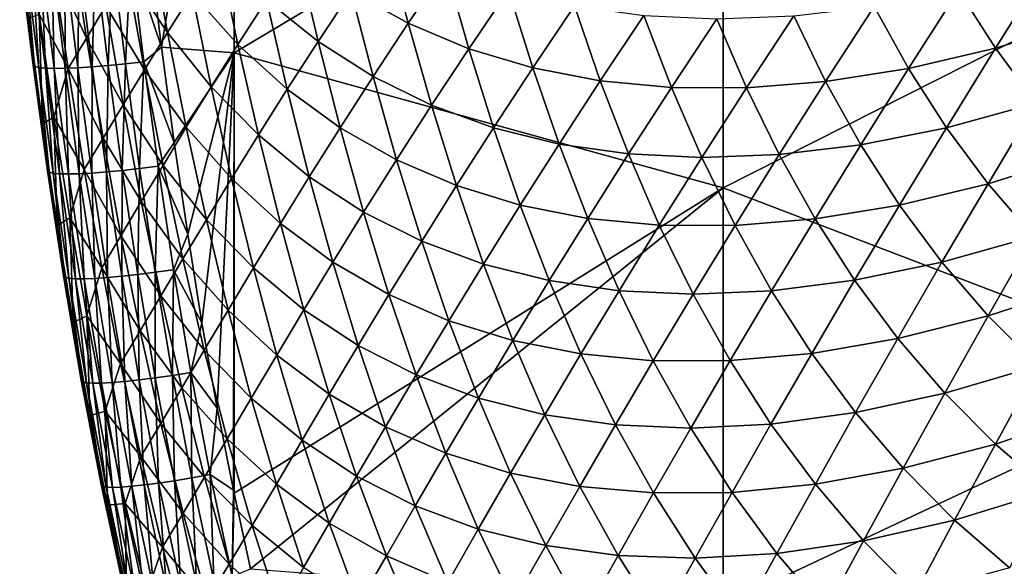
# Model space of a CAD drawing. Header units: metres. Extents: x -105 to 105, y -68 to 103.
# Tile 91 of 256: x -20.06 to -12.63, y -58.4 to -54.28. Entities that reach past the tile are written whole.
import ezdxf

# ---------------------------------------------------------------- set-up
doc = ezdxf.new("R2010")
doc.units = ezdxf.units.M
doc.layers.add('solid_FIT-BATH-150_SW0001', color=7, linetype='CONTINUOUS')

msp = doc.modelspace()

# ---------------------------------------------------------------- linework, layer by layer
at = {"layer": 'solid_FIT-BATH-150_SW0001'}
for points in [[(-18.440989, -51.134689, 13.567294), (-19.080891, -53.741112, 13.344365), (-18.989344, -54.485683, 13.281023)], [(-18.440989, -51.134689, 13.567294), (-18.989344, -54.485683, 13.281023), (-18.440989, -54.530128, 13.283541)], [(-18.440989, -51.134689, 13.567294), (-18.440989, -54.530128, 13.283541), (-14.752053, -52.331753, 13.506108)], [(-18.440989, -54.530128, 13.283541), (-14.752053, -55.545864, 13.235017), (-14.752053, -52.331753, 13.506108)], [(-14.752053, -52.331753, 13.506108), (-14.752053, -55.545864, 13.235017), (-11.063119, -53.679371, 13.427698)], [(-19.807304, -53.869766, 10.669555), (-19.672846, -53.647285, 9.735582), (-19.554708, -54.419125, 9.640284)], [(-19.554708, -54.419125, 9.640284), (-19.672846, -53.647285, 9.735582), (-19.407013, -54.175663, 8.723503)], [(-19.248505, -53.917988, 7.818531), (-19.07794, -53.645889, 6.924305), (-18.943636, -54.376244, 6.843413)], [(-18.943636, -54.376244, 6.843413), (-19.07794, -53.645889, 6.924305), (-18.757767, -54.080643, 5.966456)], [(-17.558477, -54.068192, 2.500096), (-17.292072, -53.677025, 1.720589), (-17.127827, -54.30711, 1.669689)], [(-17.127827, -54.30711, 1.669689), (-17.292072, -53.677025, 1.720589), (-16.844797, -53.890453, 0.921862)], [(-14.752053, -55.545864, 13.235017), (-11.063119, -56.958893, 13.145955), (-11.063119, -53.679371, 13.427698)], [(-18.989344, -54.485683, 13.281023), (-19.080891, -53.741112, 13.344365), (-19.220276, -53.800491, 13.327148)], [(-20.057545, -53.81815, 12.35217), (-19.957024, -54.622223, 12.278307), (-20.045048, -53.828667, 12.494443)], [(-19.991983, -54.26725, 12.163449), (-19.957024, -54.622223, 12.278307), (-20.057545, -53.81815, 12.35217)], [(-20.045048, -53.828667, 12.494443), (-19.94521, -54.632946, 12.421091), (-20.013077, -53.83638, 12.631018)], [(-19.957024, -54.622223, 12.278307), (-19.94521, -54.632946, 12.421091), (-20.045048, -53.828667, 12.494443)], [(-19.717901, -53.839748, 13.088329), (-19.619694, -54.641674, 13.018186), (-19.609045, -53.833858, 13.172534)], [(-19.619694, -54.641674, 13.018186), (-19.510851, -54.634731, 13.103022), (-19.609045, -53.833858, 13.172534)], [(-19.609045, -53.833858, 13.172534), (-19.510851, -54.634731, 13.103022), (-19.488911, -53.825333, 13.241469)], [(-19.510851, -54.634731, 13.103022), (-19.390638, -54.624981, 13.172535), (-19.488911, -53.825333, 13.241469)], [(-19.488911, -53.825333, 13.241469), (-19.390638, -54.624981, 13.172535), (-19.358864, -53.814201, 13.293539)], [(-19.390638, -54.624981, 13.172535), (-19.260435, -54.612473, 13.225109), (-19.358864, -53.814201, 13.293539)], [(-19.358864, -53.814201, 13.293539), (-19.260435, -54.612473, 13.225109), (-19.220276, -53.800491, 13.327148)], [(-19.260435, -54.612473, 13.225109), (-19.121611, -54.59724, 13.259128), (-19.220276, -53.800491, 13.327148)], [(-18.989344, -54.485683, 13.281023), (-19.220276, -53.800491, 13.327148), (-19.121611, -54.59724, 13.259128)], [(-18.757767, -54.080643, 5.966456), (-18.55777, -53.770077, 5.10285), (-18.411833, -54.466694, 5.032469)], [(-18.411833, -54.466694, 5.032469), (-18.55777, -53.770077, 5.10285), (-18.195616, -54.131535, 4.189315)], [(-18.195616, -54.131535, 4.189315), (-17.963364, -53.78096, 3.362427), (-17.807404, -54.444107, 3.302238)], [(-17.807404, -54.444107, 3.302238), (-17.963364, -53.78096, 3.362427), (-17.558477, -54.068192, 2.500096)], [(-20.013077, -53.83638, 12.631018), (-19.913792, -54.640621, 12.558249), (-19.962996, -53.841316, 12.760299)], [(-19.94521, -54.632946, 12.421091), (-19.913792, -54.640621, 12.558249), (-20.013077, -53.83638, 12.631018)], [(-19.962996, -53.841316, 12.760299), (-19.864145, -54.64529, 12.688164), (-19.896303, -53.843502, 12.880491)], [(-19.913792, -54.640621, 12.558249), (-19.864145, -54.64529, 12.688164), (-19.962996, -53.841316, 12.760299)], [(-19.911518, -54.237637, 11.599021), (-19.807304, -53.869766, 10.669555), (-19.69281, -54.648674, 10.570691)], [(-19.896303, -53.843502, 12.880491), (-19.797777, -54.646992, 12.809009), (-19.814112, -53.842972, 12.99045)], [(-19.864145, -54.64529, 12.688164), (-19.797777, -54.646992, 12.809009), (-19.896303, -53.843502, 12.880491)], [(-19.814112, -53.842972, 12.99045), (-19.715796, -54.645779, 12.919642), (-19.717901, -53.839748, 13.088329)], [(-19.797777, -54.646992, 12.809009), (-19.715796, -54.645779, 12.919642), (-19.814112, -53.842972, 12.99045)], [(-19.69281, -54.648674, 10.570691), (-19.807304, -53.869766, 10.669555), (-19.554708, -54.419125, 9.640284)], [(-19.715796, -54.645779, 12.919642), (-19.619694, -54.641674, 13.018186), (-19.717901, -53.839748, 13.088329)], [(-17.127827, -54.30711, 1.669689), (-16.844797, -53.890453, 0.921862), (-16.671146, -54.498306, 0.87368)], [(-16.671146, -54.498306, 0.87368), (-16.844797, -53.890453, 0.921862), (-16.372009, -54.056259, 0.160893)], [(-12.699377, -54.495125, -3.578545), (-12.97788, -54.057598, -3.511525), (-12.314916, -53.882084, -3.973459)], [(-12.699377, -54.495125, -3.578545), (-12.314916, -53.882084, -3.973459), (-12.015162, -54.286758, -4.048023)], [(-19.407013, -54.175663, 8.723503), (-19.248505, -53.917988, 7.818531), (-19.116619, -54.656769, 7.732375)], [(-19.116619, -54.656769, 7.732375), (-19.248505, -53.917988, 7.818531), (-18.943636, -54.376244, 6.843413)], [(-16.671146, -54.498306, 0.87368), (-16.372009, -54.056259, 0.160893), (-16.188198, -54.642418, 0.114392)], [(-16.188198, -54.642418, 0.114392), (-16.372009, -54.056259, 0.160893), (-15.873658, -54.175163, -0.56008)], [(-18.943636, -54.376244, 6.843413), (-18.757767, -54.080643, 5.966456), (-18.613199, -54.786312, 5.890453)], [(-18.613199, -54.786312, 5.890453), (-18.757767, -54.080643, 5.966456), (-18.411833, -54.466694, 5.032469)], [(-17.807404, -54.444107, 3.302238), (-17.558477, -54.068192, 2.500096), (-17.393053, -54.70837, 2.443712)], [(-17.393053, -54.70837, 2.443712), (-17.558477, -54.068192, 2.500096), (-17.127827, -54.30711, 1.669689)], [(-13.354705, -54.647102, -3.069863), (-13.613256, -54.179752, -3.00973), (-12.97788, -54.057598, -3.511525)], [(-13.354705, -54.647102, -3.069863), (-12.97788, -54.057598, -3.511525), (-12.699377, -54.495125, -3.578545)], [(-19.554708, -54.419125, 9.640284), (-19.407013, -54.175663, 8.723503), (-19.27795, -54.922173, 8.63249)], [(-19.27795, -54.922173, 8.63249), (-19.407013, -54.175663, 8.723503), (-19.116619, -54.656769, 7.732375)], [(-18.411833, -54.466694, 5.032469), (-18.195616, -54.131535, 4.189315), (-18.039816, -54.804298, 4.1235)], [(-18.039816, -54.804298, 4.1235), (-18.195616, -54.131535, 4.189315), (-17.807404, -54.444107, 3.302238)], [(-16.188198, -54.642418, 0.114392), (-15.873658, -54.175163, -0.56008), (-15.678672, -54.739861, -0.606104)], [(-15.678672, -54.739861, -0.606104), (-15.873658, -54.175163, -0.56008), (-15.349585, -54.247643, -1.239051)], [(-13.980303, -54.745358, -2.518944), (-14.220338, -54.250961, -2.464597), (-13.613256, -54.179752, -3.00973)], [(-13.980303, -54.745358, -2.518944), (-13.613256, -54.179752, -3.00973), (-13.354705, -54.647102, -3.069863)], [(-19.911518, -54.237637, 11.599021), (-19.885923, -55.065632, 12.089061), (-19.991983, -54.26725, 12.163449)], [(-19.991983, -54.26725, 12.163449), (-19.885923, -55.065632, 12.089061), (-19.957024, -54.622223, 12.278307)], [(-19.800081, -55.015018, 11.498269), (-19.885923, -55.065632, 12.089061), (-19.911518, -54.237637, 11.599021)], [(-19.800081, -55.015018, 11.498269), (-19.911518, -54.237637, 11.599021), (-19.69281, -54.648674, 10.570691)], [(-15.678672, -54.739861, -0.606104), (-15.349585, -54.247643, -1.239051), (-15.141623, -54.790119, -1.286117)], [(-15.141623, -54.790119, -1.286117), (-15.349585, -54.247643, -1.239051), (-14.79886, -54.273205, -1.874356)], [(-15.141623, -54.790119, -1.286117), (-14.79886, -54.273205, -1.874356), (-14.575869, -54.792355, -1.924183)], [(-14.575869, -54.792355, -1.924183), (-14.79886, -54.273205, -1.874356), (-14.220338, -54.250961, -2.464597)], [(-14.575869, -54.792355, -1.924183), (-14.220338, -54.250961, -2.464597), (-13.980303, -54.745358, -2.518944)], [(-17.393053, -54.70837, 2.443712), (-17.127827, -54.30711, 1.669689), (-16.952221, -54.924858, 1.616231)], [(-16.952221, -54.924858, 1.616231), (-17.127827, -54.30711, 1.669689), (-16.671146, -54.498306, 0.87368)], [(-12.391994, -54.909031, -3.655498), (-12.699377, -54.495125, -3.578545), (-12.015162, -54.286758, -4.048023)], [(-19.69281, -54.648674, 10.570691), (-19.554708, -54.419125, 9.640284), (-19.428839, -55.17268, 9.545008)], [(-19.428839, -55.17268, 9.545008), (-19.554708, -54.419125, 9.640284), (-19.27795, -54.922173, 8.63249)], [(-19.116619, -54.656769, 7.732375), (-18.943636, -54.376244, 6.843413), (-18.800915, -55.09029, 6.762002)], [(-18.800915, -55.09029, 6.762002), (-18.943636, -54.376244, 6.843413), (-18.613199, -54.786312, 5.890453)], [(-18.892483, -55.204159, 13.218937), (-18.989344, -54.485683, 13.281023), (-19.121611, -54.59724, 13.259128)], [(-18.440989, -54.530128, 13.283541), (-18.989344, -54.485683, 13.281023), (-18.892483, -55.204159, 13.218937)], [(-18.613199, -54.786312, 5.890453), (-18.411833, -54.466694, 5.032469), (-18.256744, -55.148411, 4.96108)], [(-18.256744, -55.148411, 4.96108), (-18.411833, -54.466694, 5.032469), (-18.039816, -54.804298, 4.1235)], [(-18.039816, -54.804298, 4.1235), (-17.807404, -54.444107, 3.302238), (-17.641409, -55.09375, 3.240404)], [(-17.641409, -55.09375, 3.240404), (-17.807404, -54.444107, 3.302238), (-17.393053, -54.70837, 2.443712)], [(-16.952221, -54.924858, 1.616231), (-16.671146, -54.498306, 0.87368), (-16.484583, -55.094135, 0.822147)], [(-16.484583, -55.094135, 0.822147), (-16.671146, -54.498306, 0.87368), (-16.188198, -54.642418, 0.114392)], [(-13.069058, -55.093651, -3.139498), (-13.354705, -54.647102, -3.069863), (-12.699377, -54.495125, -3.578545)], [(-13.069058, -55.093651, -3.139498), (-12.699377, -54.495125, -3.578545), (-12.391994, -54.909031, -3.655498)], [(-18.440989, -54.530128, 13.283541), (-18.892483, -55.204159, 13.218937), (-18.790327, -55.896954, 13.158177)], [(-18.440989, -54.530128, 13.283541), (-18.790327, -55.896954, 13.158177), (-18.682858, -56.564415, 13.098818)], [(-18.440989, -54.530128, 13.283541), (-18.682858, -56.564415, 13.098818), (-18.56818, -57.206711, 13.040971)], [(-18.440989, -54.530128, 13.283541), (-18.56818, -57.206711, 13.040971), (-18.446104, -57.824566, 12.984669)], [(-18.440989, -54.530128, 13.283541), (-18.446104, -57.824566, 12.984669), (-18.441133, -57.848522, 12.982473)], [(-18.440989, -54.530128, 13.283541), (-18.441133, -57.848522, 12.982473), (-14.752053, -55.545864, 13.235017)], [(-19.957024, -54.622223, 12.278307), (-19.847408, -55.418667, 12.203801), (-19.94521, -54.632946, 12.421091)], [(-19.885923, -55.065632, 12.089061), (-19.847408, -55.418667, 12.203801), (-19.957024, -54.622223, 12.278307)], [(-19.94521, -54.632946, 12.421091), (-19.836298, -55.429581, 12.347106), (-19.913792, -54.640621, 12.558249)], [(-19.847408, -55.418667, 12.203801), (-19.836298, -55.429581, 12.347106), (-19.94521, -54.632946, 12.421091)], [(-19.913792, -54.640621, 12.558249), (-19.805462, -55.437164, 12.484862), (-19.864145, -54.64529, 12.688164)], [(-19.836298, -55.429581, 12.347106), (-19.805462, -55.437164, 12.484862), (-19.913792, -54.640621, 12.558249)], [(-19.864145, -54.64529, 12.688164), (-19.756279, -55.441467, 12.615432), (-19.797777, -54.646992, 12.809009)], [(-19.805462, -55.437164, 12.484862), (-19.756279, -55.441467, 12.615432), (-19.864145, -54.64529, 12.688164)], [(-19.800081, -55.015018, 11.498269), (-19.69281, -54.648674, 10.570691), (-19.570465, -55.408607, 10.471966)], [(-19.797777, -54.646992, 12.809009), (-19.690271, -55.442547, 12.736957), (-19.715796, -54.645779, 12.919642)], [(-19.756279, -55.441467, 12.615432), (-19.690271, -55.442547, 12.736957), (-19.797777, -54.646992, 12.809009)], [(-19.715796, -54.645779, 12.919642), (-19.60854, -55.440468, 12.848296), (-19.619694, -54.641674, 13.018186)], [(-19.690271, -55.442547, 12.736957), (-19.60854, -55.440468, 12.848296), (-19.715796, -54.645779, 12.919642)], [(-19.570465, -55.408607, 10.471966), (-19.69281, -54.648674, 10.570691), (-19.428839, -55.17268, 9.545008)], [(-19.619694, -54.641674, 13.018186), (-19.512592, -55.43528, 12.947536), (-19.510851, -54.634731, 13.103022)], [(-19.60854, -55.440468, 12.848296), (-19.512592, -55.43528, 12.947536), (-19.619694, -54.641674, 13.018186)], [(-19.512592, -55.43528, 12.947536), (-19.403807, -55.427036, 13.03304), (-19.510851, -54.634731, 13.103022)], [(-19.510851, -54.634731, 13.103022), (-19.403807, -55.427036, 13.03304), (-19.390638, -54.624981, 13.172535)], [(-19.403807, -55.427036, 13.03304), (-19.283567, -55.415794, 13.103169), (-19.390638, -54.624981, 13.172535)], [(-19.390638, -54.624981, 13.172535), (-19.283567, -55.415794, 13.103169), (-19.260435, -54.612473, 13.225109)], [(-19.283567, -55.415794, 13.103169), (-19.153255, -55.401611, 13.156284), (-19.260435, -54.612473, 13.225109)], [(-19.260435, -54.612473, 13.225109), (-19.153255, -55.401611, 13.156284), (-19.121611, -54.59724, 13.259128)], [(-19.153255, -55.401611, 13.156284), (-19.01425, -55.384541, 13.19075), (-19.121611, -54.59724, 13.259128)], [(-18.892483, -55.204159, 13.218937), (-19.121611, -54.59724, 13.259128), (-19.01425, -55.384541, 13.19075)], [(-16.484583, -55.094135, 0.822147), (-16.188198, -54.642418, 0.114392), (-15.989659, -55.216553, 0.063615)], [(-15.989659, -55.216553, 0.063615), (-16.188198, -54.642418, 0.114392), (-15.678672, -54.739861, -0.606104)], [(-13.715248, -55.221653, -2.582148), (-13.980303, -54.745358, -2.518944), (-13.354705, -54.647102, -3.069863)], [(-13.715248, -55.221653, -2.582148), (-13.354705, -54.647102, -3.069863), (-13.069058, -55.093651, -3.139498)], [(-19.27795, -54.922173, 8.63249), (-19.116619, -54.656769, 7.732375), (-18.976185, -55.378502, 7.645853)], [(-18.976185, -55.378502, 7.645853), (-19.116619, -54.656769, 7.732375), (-18.800915, -55.09029, 6.762002)], [(-17.641409, -55.09375, 3.240404), (-17.393053, -54.70837, 2.443712), (-17.216127, -55.335403, 2.385014)], [(-17.216127, -55.335403, 2.385014), (-17.393053, -54.70837, 2.443712), (-16.952221, -54.924858, 1.616231)], [(-18.800915, -55.09029, 6.762002), (-18.613199, -54.786312, 5.890453), (-18.459332, -55.476315, 5.813618)], [(-18.459332, -55.476315, 5.813618), (-18.613199, -54.786312, 5.890453), (-18.256744, -55.148411, 4.96108)], [(-15.989659, -55.216553, 0.063615), (-15.678672, -54.739861, -0.606104), (-15.466389, -55.291573, -0.657595)], [(-15.466389, -55.291573, -0.657595), (-15.678672, -54.739861, -0.606104), (-15.141623, -54.790119, -1.286117)], [(-15.466389, -55.291573, -0.657595), (-15.141623, -54.790119, -1.286117), (-14.913568, -55.318356, -1.339976)], [(-14.913568, -55.318356, -1.339976), (-15.141623, -54.790119, -1.286117), (-14.575869, -54.792355, -1.924183)], [(-14.913568, -55.318356, -1.339976), (-14.575869, -54.792355, -1.924183), (-14.33004, -55.295727, -1.982096)], [(-14.33004, -55.295727, -1.982096), (-14.575869, -54.792355, -1.924183), (-13.980303, -54.745358, -2.518944)], [(-14.33004, -55.295727, -1.982096), (-13.980303, -54.745358, -2.518944), (-13.715248, -55.221653, -2.582148)], [(-18.256744, -55.148411, 4.96108), (-18.039816, -54.804298, 4.1235), (-17.873833, -55.462761, 4.056245)], [(-17.873833, -55.462761, 4.056245), (-18.039816, -54.804298, 4.1235), (-17.641409, -55.09375, 3.240404)], [(-19.428839, -55.17268, 9.545008), (-19.27795, -54.922173, 8.63249), (-19.140203, -55.650909, 8.541257)], [(-19.140203, -55.650909, 8.541257), (-19.27795, -54.922173, 8.63249), (-18.976185, -55.378502, 7.645853)], [(-17.216127, -55.335403, 2.385014), (-16.952221, -54.924858, 1.616231), (-16.763569, -55.52977, 1.559702)], [(-16.763569, -55.52977, 1.559702), (-16.952221, -54.924858, 1.616231), (-16.484583, -55.094135, 0.822147)], [(-12.754637, -55.516315, -3.218513), (-13.069058, -55.093651, -3.139498), (-12.391994, -54.909031, -3.655498)], [(-12.754637, -55.516315, -3.218513), (-12.391994, -54.909031, -3.655498), (-12.056004, -55.296703, -3.741009)], [(-19.800081, -55.015018, 11.498269), (-19.773975, -55.82999, 12.016279), (-19.885923, -55.065632, 12.089061)], [(-19.68054, -55.772877, 11.39774), (-19.773975, -55.82999, 12.016279), (-19.800081, -55.015018, 11.498269)], [(-19.68054, -55.772877, 11.39774), (-19.800081, -55.015018, 11.498269), (-19.570465, -55.408607, 10.471966)], [(-19.885923, -55.065632, 12.089061), (-19.773975, -55.82999, 12.016279), (-19.847408, -55.418667, 12.203801)], [(-18.976185, -55.378502, 7.645853), (-18.800915, -55.09029, 6.762002), (-18.648745, -55.787899, 6.67993)], [(-18.648745, -55.787899, 6.67993), (-18.800915, -55.09029, 6.762002), (-18.459332, -55.476315, 5.813618)], [(-17.873833, -55.462761, 4.056245), (-17.641409, -55.09375, 3.240404), (-17.463772, -55.72945, 3.176495)], [(-17.463772, -55.72945, 3.176495), (-17.641409, -55.09375, 3.240404), (-17.216127, -55.335403, 2.385014)], [(-16.763569, -55.52977, 1.559702), (-16.484583, -55.094135, 0.822147), (-16.283182, -55.677143, 0.766659)], [(-16.283182, -55.677143, 0.766659), (-16.484583, -55.094135, 0.822147), (-15.989659, -55.216553, 0.063615)], [(-13.42318, -55.676777, -2.654297), (-13.715248, -55.221653, -2.582148), (-13.069058, -55.093651, -3.139498)], [(-13.42318, -55.676777, -2.654297), (-13.069058, -55.093651, -3.139498), (-12.754637, -55.516315, -3.218513)], [(-18.459332, -55.476315, 5.813618), (-18.256744, -55.148411, 4.96108), (-18.091314, -55.815037, 4.88845)], [(-18.091314, -55.815037, 4.88845), (-18.256744, -55.148411, 4.96108), (-17.873833, -55.462761, 4.056245)], [(-19.570465, -55.408607, 10.471966), (-19.428839, -55.17268, 9.545008), (-19.294146, -55.907734, 9.44965)], [(-19.294146, -55.907734, 9.44965), (-19.428839, -55.17268, 9.545008), (-19.140203, -55.650909, 8.541257)], [(-18.790327, -55.896954, 13.158177), (-18.892483, -55.204159, 13.218937), (-19.01425, -55.384541, 13.19075)], [(-16.283182, -55.677143, 0.766659), (-15.989659, -55.216553, 0.063615), (-15.773764, -55.77697, 0.007747)], [(-15.773764, -55.77697, 0.007747), (-15.989659, -55.216553, 0.063615), (-15.466389, -55.291573, -0.657595)], [(-14.05925, -55.780518, -2.048334), (-14.33004, -55.295727, -1.982096), (-13.715248, -55.221653, -2.582148)], [(-14.05925, -55.780518, -2.048334), (-13.715248, -55.221653, -2.582148), (-13.42318, -55.676777, -2.654297)], [(-15.773764, -55.77697, 0.007747), (-15.466389, -55.291573, -0.657595), (-15.234001, -55.828388, -0.715442)], [(-15.234001, -55.828388, -0.715442), (-15.466389, -55.291573, -0.657595), (-14.913568, -55.318356, -1.339976)], [(-15.234001, -55.828388, -0.715442), (-14.913568, -55.318356, -1.339976), (-14.662707, -55.830227, -1.401423)], [(-14.662707, -55.830227, -1.401423), (-14.913568, -55.318356, -1.339976), (-14.33004, -55.295727, -1.982096)], [(-14.662707, -55.830227, -1.401423), (-14.33004, -55.295727, -1.982096), (-14.05925, -55.780518, -2.048334)], [(-12.411673, -55.912579, -3.305606), (-12.754637, -55.516315, -3.218513), (-12.056004, -55.296703, -3.741009)], [(-19.153255, -55.401611, 13.156284), (-19.03558, -56.183502, 13.086967), (-19.01425, -55.384541, 13.19075)], [(-19.140203, -55.650909, 8.541257), (-18.976185, -55.378502, 7.645853), (-18.826147, -56.083038, 7.558836)], [(-19.03558, -56.183502, 13.086967), (-18.896473, -56.164246, 13.121919), (-19.01425, -55.384541, 13.19075)], [(-18.790327, -55.896954, 13.158177), (-19.01425, -55.384541, 13.19075), (-18.896473, -56.164246, 13.121919)], [(-18.826147, -56.083038, 7.558836), (-18.976185, -55.378502, 7.645853), (-18.648745, -55.787899, 6.67993)], [(-17.463772, -55.72945, 3.176495), (-17.216127, -55.335403, 2.385014), (-17.026024, -55.948807, 2.323519)], [(-17.026024, -55.948807, 2.323519), (-17.216127, -55.335403, 2.385014), (-16.763569, -55.52977, 1.559702)], [(-19.847408, -55.418667, 12.203801), (-19.726833, -56.209526, 12.128561), (-19.836298, -55.429581, 12.347106)], [(-19.773975, -55.82999, 12.016279), (-19.726833, -56.209526, 12.128561), (-19.847408, -55.418667, 12.203801)], [(-19.836298, -55.429581, 12.347106), (-19.716446, -56.220623, 12.272393), (-19.805462, -55.437164, 12.484862)], [(-19.726833, -56.209526, 12.128561), (-19.716446, -56.220623, 12.272393), (-19.836298, -55.429581, 12.347106)], [(-19.805462, -55.437164, 12.484862), (-19.686218, -56.22805, 12.41076), (-19.756279, -55.441467, 12.615432)], [(-19.716446, -56.220623, 12.272393), (-19.686218, -56.22805, 12.41076), (-19.805462, -55.437164, 12.484862)], [(-19.756279, -55.441467, 12.615432), (-19.637539, -56.231876, 12.542006), (-19.690271, -55.442547, 12.736957)], [(-19.686218, -56.22805, 12.41076), (-19.637539, -56.231876, 12.542006), (-19.756279, -55.441467, 12.615432)], [(-19.690271, -55.442547, 12.736957), (-19.571938, -56.232182, 12.664233), (-19.60854, -55.440468, 12.848296)], [(-19.637539, -56.231876, 12.542006), (-19.571938, -56.232182, 12.664233), (-19.690271, -55.442547, 12.736957)], [(-19.68054, -55.772877, 11.39774), (-19.570465, -55.408607, 10.471966), (-19.439156, -56.149315, 10.373284)], [(-19.60854, -55.440468, 12.848296), (-19.490511, -56.229042, 12.776309), (-19.512592, -55.43528, 12.947536)], [(-19.571938, -56.232182, 12.664233), (-19.490511, -56.229042, 12.776309), (-19.60854, -55.440468, 12.848296)], [(-19.439156, -56.149315, 10.373284), (-19.570465, -55.408607, 10.471966), (-19.294146, -55.907734, 9.44965)], [(-19.512592, -55.43528, 12.947536), (-19.394775, -56.22253, 12.87628), (-19.403807, -55.427036, 13.03304)], [(-19.490511, -56.229042, 12.776309), (-19.394775, -56.22253, 12.87628), (-19.512592, -55.43528, 12.947536)], [(-19.403807, -55.427036, 13.03304), (-19.286118, -56.212719, 12.962487), (-19.283567, -55.415794, 13.103169)], [(-19.394775, -56.22253, 12.87628), (-19.286118, -56.212719, 12.962487), (-19.403807, -55.427036, 13.03304)], [(-19.286118, -56.212719, 12.962487), (-19.165924, -56.199684, 13.03327), (-19.283567, -55.415794, 13.103169)], [(-19.283567, -55.415794, 13.103169), (-19.165924, -56.199684, 13.03327), (-19.153255, -55.401611, 13.156284)], [(-19.165924, -56.199684, 13.03327), (-19.03558, -56.183502, 13.086967), (-19.153255, -55.401611, 13.156284)], [(-18.091314, -55.815037, 4.88845), (-17.873833, -55.462761, 4.056245), (-17.696058, -56.106487, 3.987145)], [(-17.696058, -56.106487, 3.987145), (-17.873833, -55.462761, 4.056245), (-17.463772, -55.72945, 3.176495)], [(-18.648745, -55.787899, 6.67993), (-18.459332, -55.476315, 5.813618), (-18.294968, -56.150436, 5.735735)], [(-18.294968, -56.150436, 5.735735), (-18.459332, -55.476315, 5.813618), (-18.091314, -55.815037, 4.88845)], [(-17.026024, -55.948807, 2.323519), (-16.763569, -55.52977, 1.559702), (-16.559969, -56.121082, 1.499533)], [(-16.559969, -56.121082, 1.499533), (-16.763569, -55.52977, 1.559702), (-16.283182, -55.677143, 0.766659)], [(-13.10244, -56.10775, -2.735281), (-13.42318, -55.676777, -2.654297), (-12.754637, -55.516315, -3.218513)], [(-13.10244, -56.10775, -2.735281), (-12.754637, -55.516315, -3.218513), (-12.411673, -55.912579, -3.305606)], [(-14.752053, -55.545864, 13.235017), (-18.441133, -57.848522, 12.982473), (-18.316824, -58.4179, 12.930015)], [(-14.752053, -55.545864, 13.235017), (-18.316824, -58.4179, 12.930015), (-14.752053, -58.691341, 12.94851)], [(-14.752053, -55.545864, 13.235017), (-14.752053, -58.691341, 12.94851), (-11.063119, -56.958893, 13.145955)], [(-19.294146, -55.907734, 9.44965), (-19.140203, -55.650909, 8.541257), (-18.992699, -56.361687, 8.449685)], [(-18.992699, -56.361687, 8.449685), (-19.140203, -55.650909, 8.541257), (-18.826147, -56.083038, 7.558836)], [(-16.559969, -56.121082, 1.499533), (-16.283182, -55.677143, 0.766659), (-16.06436, -56.245724, 0.706448)], [(-16.06436, -56.245724, 0.706448), (-16.283182, -55.677143, 0.766659), (-15.773764, -55.77697, 0.007747)], [(-13.761534, -56.243763, -2.122984), (-14.05925, -55.780518, -2.048334), (-13.42318, -55.676777, -2.654297)], [(-13.761534, -56.243763, -2.122984), (-13.42318, -55.676777, -2.654297), (-13.10244, -56.10775, -2.735281)], [(-17.696058, -56.106487, 3.987145), (-17.463772, -55.72945, 3.176495), (-17.272823, -56.350723, 3.110055)], [(-17.272823, -56.350723, 3.110055), (-17.463772, -55.72945, 3.176495), (-17.026024, -55.948807, 2.323519)], [(-19.68054, -55.772877, 11.39774), (-19.655331, -56.56255, 11.945525), (-19.773975, -55.82999, 12.016279)], [(-19.773975, -55.82999, 12.016279), (-19.655331, -56.56255, 11.945525), (-19.726833, -56.209526, 12.128561)], [(-19.551771, -56.510956, 11.297351), (-19.655331, -56.56255, 11.945525), (-19.68054, -55.772877, 11.39774)], [(-19.551771, -56.510956, 11.297351), (-19.68054, -55.772877, 11.39774), (-19.439156, -56.149315, 10.373284)], [(-18.826147, -56.083038, 7.558836), (-18.648745, -55.787899, 6.67993), (-18.485914, -56.468845, 6.596998)], [(-18.485914, -56.468845, 6.596998), (-18.648745, -55.787899, 6.67993), (-18.294968, -56.150436, 5.735735)], [(-18.294968, -56.150436, 5.735735), (-18.091314, -55.815037, 4.88845), (-17.913948, -56.466133, 4.814202)], [(-17.913948, -56.466133, 4.814202), (-18.091314, -55.815037, 4.88845), (-17.696058, -56.106487, 3.987145)], [(-16.06436, -56.245724, 0.706448), (-15.773764, -55.77697, 0.007747), (-15.537754, -56.321842, -0.054054)], [(-15.537754, -56.321842, -0.054054), (-15.773764, -55.77697, 0.007747), (-15.234001, -55.828388, -0.715442)], [(-15.537754, -56.321842, -0.054054), (-15.234001, -55.828388, -0.715442), (-14.978847, -56.348263, -0.780399)], [(-14.978847, -56.348263, -0.780399), (-15.234001, -55.828388, -0.715442), (-14.662707, -55.830227, -1.401423)], [(-14.978847, -56.348263, -0.780399), (-14.662707, -55.830227, -1.401423), (-14.38695, -56.32304, -1.470688)], [(-14.38695, -56.32304, -1.470688), (-14.662707, -55.830227, -1.401423), (-14.05925, -55.780518, -2.048334)], [(-14.38695, -56.32304, -1.470688), (-14.05925, -55.780518, -2.048334), (-13.761534, -56.243763, -2.122984)], [(-19.439156, -56.149315, 10.373284), (-19.294146, -55.907734, 9.44965), (-19.149532, -56.624081, 9.354101)], [(-19.149532, -56.624081, 9.354101), (-19.294146, -55.907734, 9.44965), (-18.992699, -56.361687, 8.449685)], [(-18.682858, -56.564415, 13.098818), (-18.790327, -55.896954, 13.158177), (-18.896473, -56.164246, 13.121919)], [(-12.753219, -56.512169, -2.823868), (-13.10244, -56.10775, -2.735281), (-12.411673, -55.912579, -3.305606)], [(-12.753219, -56.512169, -2.823868), (-12.411673, -55.912579, -3.305606), (-12.041068, -56.280136, -3.399063)], [(-17.272823, -56.350723, 3.110055), (-17.026024, -55.948807, 2.323519), (-16.82086, -56.547832, 2.258691)], [(-16.82086, -56.547832, 2.258691), (-17.026024, -55.948807, 2.323519), (-16.559969, -56.121082, 1.499533)], [(-18.992699, -56.361687, 8.449685), (-18.826147, -56.083038, 7.558836), (-18.665283, -56.770134, 7.471138)], [(-18.665283, -56.770134, 7.471138), (-18.826147, -56.083038, 7.558836), (-18.485914, -56.468845, 6.596998)], [(-17.913948, -56.466133, 4.814202), (-17.696058, -56.106487, 3.987145), (-17.504837, -56.735001, 3.915777)], [(-17.504837, -56.735001, 3.915777), (-17.696058, -56.106487, 3.987145), (-17.272823, -56.350723, 3.110055)], [(-16.82086, -56.547832, 2.258691), (-16.559969, -56.121082, 1.499533), (-16.338884, -56.69725, 1.434999)], [(-16.338884, -56.69725, 1.434999), (-16.559969, -56.121082, 1.499533), (-16.06436, -56.245724, 0.706448)], [(-13.435248, -56.68261, -2.205945), (-13.761534, -56.243763, -2.122984), (-13.10244, -56.10775, -2.735281)], [(-13.435248, -56.68261, -2.205945), (-13.10244, -56.10775, -2.735281), (-12.753219, -56.512169, -2.823868)], [(-19.726833, -56.209526, 12.128561), (-19.593367, -56.996861, 12.052494), (-19.716446, -56.220623, 12.272393)], [(-19.655331, -56.56255, 11.945525), (-19.593367, -56.996861, 12.052494), (-19.726833, -56.209526, 12.128561)], [(-19.551771, -56.510956, 11.297351), (-19.439156, -56.149315, 10.373284), (-19.297764, -56.870567, 10.274551)], [(-19.297764, -56.870567, 10.274551), (-19.439156, -56.149315, 10.373284), (-19.149532, -56.624081, 9.354101)], [(-19.286118, -56.212719, 12.962487), (-19.155922, -56.993725, 12.891258), (-19.165924, -56.199684, 13.03327)], [(-19.165924, -56.199684, 13.03327), (-19.03587, -56.978561, 12.962734), (-19.03558, -56.183502, 13.086967)], [(-19.155922, -56.993725, 12.891258), (-19.03587, -56.978561, 12.962734), (-19.165924, -56.199684, 13.03327)], [(-19.03587, -56.978561, 12.962734), (-18.905602, -56.960018, 13.017056), (-19.03558, -56.183502, 13.086967)], [(-19.03558, -56.183502, 13.086967), (-18.905602, -56.960018, 13.017056), (-18.896473, -56.164246, 13.121919)], [(-18.905602, -56.960018, 13.017056), (-18.766502, -56.93819, 13.052537), (-18.896473, -56.164246, 13.121919)], [(-18.682858, -56.564415, 13.098818), (-18.896473, -56.164246, 13.121919), (-18.766502, -56.93819, 13.052537)], [(-18.485914, -56.468845, 6.596998), (-18.294968, -56.150436, 5.735735), (-18.118515, -56.808247, 5.656454)], [(-18.118515, -56.808247, 5.656454), (-18.294968, -56.150436, 5.735735), (-17.913948, -56.466133, 4.814202)], [(-19.716446, -56.220623, 12.272393), (-19.583715, -57.008129, 12.196855), (-19.686218, -56.22805, 12.41076)], [(-19.593367, -56.996861, 12.052494), (-19.583715, -57.008129, 12.196855), (-19.716446, -56.220623, 12.272393)], [(-19.686218, -56.22805, 12.41076), (-19.554129, -57.015327, 12.335845), (-19.637539, -56.231876, 12.542006)], [(-19.583715, -57.008129, 12.196855), (-19.554129, -57.015327, 12.335845), (-19.686218, -56.22805, 12.41076)], [(-19.637539, -56.231876, 12.542006), (-19.505997, -57.018555, 12.467782), (-19.571938, -56.232182, 12.664233)], [(-19.554129, -57.015327, 12.335845), (-19.505997, -57.018555, 12.467782), (-19.637539, -56.231876, 12.542006)], [(-19.571938, -56.232182, 12.664233), (-19.440859, -57.017914, 12.590736), (-19.490511, -56.229042, 12.776309)], [(-19.505997, -57.018555, 12.467782), (-19.440859, -57.017914, 12.590736), (-19.571938, -56.232182, 12.664233)], [(-19.490511, -56.229042, 12.776309), (-19.359806, -57.013496, 12.703576), (-19.394775, -56.22253, 12.87628)], [(-19.440859, -57.017914, 12.590736), (-19.359806, -57.013496, 12.703576), (-19.490511, -56.229042, 12.776309)], [(-19.394775, -56.22253, 12.87628), (-19.264362, -57.005402, 12.804311), (-19.286118, -56.212719, 12.962487)], [(-19.359806, -57.013496, 12.703576), (-19.264362, -57.005402, 12.804311), (-19.394775, -56.22253, 12.87628)], [(-19.264362, -57.005402, 12.804311), (-19.155922, -56.993725, 12.891258), (-19.286118, -56.212719, 12.962487)], [(-16.338884, -56.69725, 1.434999), (-16.06436, -56.245724, 0.706448), (-15.825418, -56.798103, 0.640714)], [(-15.825418, -56.798103, 0.640714), (-16.06436, -56.245724, 0.706448), (-15.537754, -56.321842, -0.054054)], [(-14.084357, -56.793953, -1.547856), (-14.38695, -56.32304, -1.470688), (-13.761534, -56.243763, -2.122984)], [(-14.084357, -56.793953, -1.547856), (-13.761534, -56.243763, -2.122984), (-13.435248, -56.68261, -2.205945)], [(-12.376355, -56.887814, -2.918435), (-12.753219, -56.512169, -2.823868), (-12.041068, -56.280136, -3.399063)], [(-17.504837, -56.735001, 3.915777), (-17.272823, -56.350723, 3.110055), (-17.066696, -56.956852, 3.040584)], [(-17.066696, -56.956852, 3.040584), (-17.272823, -56.350723, 3.110055), (-16.82086, -56.547832, 2.258691)], [(-15.825418, -56.798103, 0.640714), (-15.537754, -56.321842, -0.054054), (-15.279019, -56.849201, -0.122505)], [(-15.279019, -56.849201, -0.122505), (-15.537754, -56.321842, -0.054054), (-14.978847, -56.348263, -0.780399)], [(-15.279019, -56.849201, -0.122505), (-14.978847, -56.348263, -0.780399), (-14.698863, -56.848606, -0.852687)], [(-14.698863, -56.848606, -0.852687), (-14.978847, -56.348263, -0.780399), (-14.38695, -56.32304, -1.470688)], [(-14.698863, -56.848606, -0.852687), (-14.38695, -56.32304, -1.470688), (-14.084357, -56.793953, -1.547856)], [(-19.149532, -56.624081, 9.354101), (-18.992699, -56.361687, 8.449685), (-18.8342, -57.054253, 8.357608)], [(-18.8342, -57.054253, 8.357608), (-18.992699, -56.361687, 8.449685), (-18.665283, -56.770134, 7.471138)], [(-18.665283, -56.770134, 7.471138), (-18.485914, -56.468845, 6.596998), (-18.310843, -57.132698, 6.51288)], [(-18.310843, -57.132698, 6.51288), (-18.485914, -56.468845, 6.596998), (-18.118515, -56.808247, 5.656454)], [(-18.118515, -56.808247, 5.656454), (-17.913948, -56.466133, 4.814202), (-17.722998, -57.101238, 4.737939)], [(-17.722998, -57.101238, 4.737939), (-17.913948, -56.466133, 4.814202), (-17.504837, -56.735001, 3.915777)], [(-19.551771, -56.510956, 11.297351), (-19.529251, -57.264992, 11.876976), (-19.655331, -56.56255, 11.945525)], [(-19.655331, -56.56255, 11.945525), (-19.529251, -57.264992, 11.876976), (-19.593367, -56.996861, 12.052494)], [(-19.412651, -57.229, 11.19702), (-19.529251, -57.264992, 11.876976), (-19.551771, -56.510956, 11.297351)], [(-19.412651, -57.229, 11.19702), (-19.551771, -56.510956, 11.297351), (-19.297764, -56.870567, 10.274551)], [(-18.56818, -57.206711, 13.040971), (-18.682858, -56.564415, 13.098818), (-18.766502, -56.93819, 13.052537)], [(-17.066696, -56.956852, 3.040584), (-16.82086, -56.547832, 2.258691), (-16.598146, -57.131001, 2.189847)], [(-16.598146, -57.131001, 2.189847), (-16.82086, -56.547832, 2.258691), (-16.338884, -56.69725, 1.434999)], [(-13.080542, -57.094749, -2.296052), (-13.435248, -56.68261, -2.205945), (-12.753219, -56.512169, -2.823868)], [(-13.080542, -57.094749, -2.296052), (-12.753219, -56.512169, -2.823868), (-12.376355, -56.887814, -2.918435)], [(-19.297764, -56.870567, 10.274551), (-19.149532, -56.624081, 9.354101), (-18.993757, -57.321445, 9.258212)], [(-18.993757, -57.321445, 9.258212), (-19.149532, -56.624081, 9.354101), (-18.8342, -57.054253, 8.357608)], [(-16.598146, -57.131001, 2.189847), (-16.338884, -56.69725, 1.434999), (-16.097672, -57.256577, 1.365343)], [(-16.097672, -57.256577, 1.365343), (-16.338884, -56.69725, 1.434999), (-15.825418, -56.798103, 0.640714)], [(-13.7533, -57.240219, -1.632833), (-14.084357, -56.793953, -1.547856), (-13.435248, -56.68261, -2.205945)], [(-13.7533, -57.240219, -1.632833), (-13.435248, -56.68261, -2.205945), (-13.080542, -57.094749, -2.296052)], [(-18.8342, -57.054253, 8.357608), (-18.665283, -56.770134, 7.471138), (-18.492027, -57.439362, 7.382462)], [(-18.492027, -57.439362, 7.382462), (-18.665283, -56.770134, 7.471138), (-18.310843, -57.132698, 6.51288)], [(-17.722998, -57.101238, 4.737939), (-17.504837, -56.735001, 3.915777), (-17.298323, -57.347599, 3.841669)], [(-17.298323, -57.347599, 3.841669), (-17.504837, -56.735001, 3.915777), (-17.066696, -56.956852, 3.040584)], [(-16.097672, -57.256577, 1.365343), (-15.825418, -56.798103, 0.640714), (-15.563791, -57.332401, 0.568778)], [(-15.563791, -57.332401, 0.568778), (-15.825418, -56.798103, 0.640714), (-15.279019, -56.849201, -0.122505)], [(-14.392136, -57.326698, -0.932389), (-14.698863, -56.848606, -0.852687), (-14.084357, -56.793953, -1.547856)], [(-14.392136, -57.326698, -0.932389), (-14.084357, -56.793953, -1.547856), (-13.7533, -57.240219, -1.632833)], [(-19.412651, -57.229, 11.19702), (-19.297764, -56.870567, 10.274551), (-19.145037, -57.572075, 10.175631)], [(-19.145037, -57.572075, 10.175631), (-19.297764, -56.870567, 10.274551), (-18.993757, -57.321445, 9.258212)], [(-18.310843, -57.132698, 6.51288), (-18.118515, -56.808247, 5.656454), (-17.928337, -57.44928, 5.575406)], [(-17.928337, -57.44928, 5.575406), (-18.118515, -56.808247, 5.656454), (-17.722998, -57.101238, 4.737939)], [(-15.563791, -57.332401, 0.568778), (-15.279019, -56.849201, -0.122505), (-14.995524, -57.356564, -0.197816)], [(-14.995524, -57.356564, -0.197816), (-15.279019, -56.849201, -0.122505), (-14.698863, -56.848606, -0.852687)], [(-14.995524, -57.356564, -0.197816), (-14.698863, -56.848606, -0.852687), (-14.392136, -57.326698, -0.932389)], [(-18.905602, -56.960018, 13.017056), (-18.760038, -57.732986, 12.946444), (-18.766502, -56.93819, 13.052537)], [(-18.56818, -57.206711, 13.040971), (-18.766502, -56.93819, 13.052537), (-18.621113, -57.70808, 12.982511)], [(-18.760038, -57.732986, 12.946444), (-18.621113, -57.70808, 12.982511), (-18.766502, -56.93819, 13.052537)], [(-12.698184, -57.478062, -2.39177), (-13.080542, -57.094749, -2.296052), (-12.376355, -56.887814, -2.918435)], [(-12.698184, -57.478062, -2.39177), (-12.376355, -56.887814, -2.918435), (-11.972816, -57.232677, -3.017324)], [(-19.593367, -56.996861, 12.052494), (-19.443489, -57.78302, 11.975449), (-19.583715, -57.008129, 12.196855)], [(-19.529251, -57.264992, 11.876976), (-19.443489, -57.78302, 11.975449), (-19.593367, -56.996861, 12.052494)], [(-19.583715, -57.008129, 12.196855), (-19.434591, -57.794449, 12.12034), (-19.554129, -57.015327, 12.335845)], [(-19.443489, -57.78302, 11.975449), (-19.434591, -57.794449, 12.12034), (-19.583715, -57.008129, 12.196855)], [(-19.554129, -57.015327, 12.335845), (-19.405685, -57.801338, 12.259963), (-19.505997, -57.018555, 12.467782)], [(-19.434591, -57.794449, 12.12034), (-19.405685, -57.801338, 12.259963), (-19.554129, -57.015327, 12.335845)], [(-19.505997, -57.018555, 12.467782), (-19.35816, -57.803806, 12.392612), (-19.440859, -57.017914, 12.590736)], [(-19.405685, -57.801338, 12.259963), (-19.35816, -57.803806, 12.392612), (-19.505997, -57.018555, 12.467782)], [(-19.440859, -57.017914, 12.590736), (-19.293566, -57.801998, 12.51632), (-19.359806, -57.013496, 12.703576)], [(-19.35816, -57.803806, 12.392612), (-19.293566, -57.801998, 12.51632), (-19.440859, -57.017914, 12.590736)], [(-19.359806, -57.013496, 12.703576), (-19.212984, -57.796021, 12.629957), (-19.264362, -57.005402, 12.804311)], [(-19.293566, -57.801998, 12.51632), (-19.212984, -57.796021, 12.629957), (-19.359806, -57.013496, 12.703576)], [(-19.264362, -57.005402, 12.804311), (-19.117947, -57.786003, 12.731496), (-19.155922, -56.993725, 12.891258)], [(-19.212984, -57.796021, 12.629957), (-19.117947, -57.786003, 12.731496), (-19.264362, -57.005402, 12.804311)], [(-19.155922, -56.993725, 12.891258), (-19.00985, -57.772076, 12.819228), (-19.03587, -56.978561, 12.962734)], [(-19.117947, -57.786003, 12.731496), (-19.00985, -57.772076, 12.819228), (-19.155922, -56.993725, 12.891258)], [(-19.03587, -56.978561, 12.962734), (-18.890081, -57.75436, 12.891446), (-18.905602, -56.960018, 13.017056)], [(-19.00985, -57.772076, 12.819228), (-18.890081, -57.75436, 12.891446), (-19.03587, -56.978561, 12.962734)], [(-18.890081, -57.75436, 12.891446), (-18.760038, -57.732986, 12.946444), (-18.905602, -56.960018, 13.017056)], [(-17.298323, -57.347599, 3.841669), (-17.066696, -56.956852, 3.040584), (-16.842957, -57.546413, 2.967436)], [(-16.842957, -57.546413, 2.967436), (-17.066696, -56.956852, 3.040584), (-16.598146, -57.131001, 2.189847)], [(-14.752053, -58.691341, 12.94851), (-11.063119, -60.168179, 12.848047), (-11.063119, -56.958893, 13.145955)], [(-18.993757, -57.321445, 9.258212), (-18.8342, -57.054253, 8.357608), (-18.663149, -57.72818, 8.26475)], [(-18.663149, -57.72818, 8.26475), (-18.8342, -57.054253, 8.357608), (-18.492027, -57.439362, 7.382462)], [(-17.928337, -57.44928, 5.575406), (-17.722998, -57.101238, 4.737939), (-17.516634, -57.719666, 4.659222)], [(-17.516634, -57.719666, 4.659222), (-17.722998, -57.101238, 4.737939), (-17.298323, -57.347599, 3.841669)], [(-13.393877, -57.65963, -1.724519), (-13.7533, -57.240219, -1.632833), (-13.080542, -57.094749, -2.296052)], [(-13.393877, -57.65963, -1.724519), (-13.080542, -57.094749, -2.296052), (-12.698184, -57.478062, -2.39177)], [(-18.492027, -57.439362, 7.382462), (-18.310843, -57.132698, 6.51288), (-18.121906, -57.779007, 6.427236)], [(-18.121906, -57.779007, 6.427236), (-18.310843, -57.132698, 6.51288), (-17.928337, -57.44928, 5.575406)], [(-16.842957, -57.546413, 2.967436), (-16.598146, -57.131001, 2.189847), (-16.355297, -57.696693, 2.116274)], [(-16.355297, -57.696693, 2.116274), (-16.598146, -57.131001, 2.189847), (-16.097672, -57.256577, 1.365343)], [(-19.412651, -57.229, 11.19702), (-19.395153, -57.937294, 11.810314), (-19.529251, -57.264992, 11.876976)], [(-19.261881, -57.926689, 11.096609), (-19.395153, -57.937294, 11.810314), (-19.412651, -57.229, 11.19702)], [(-19.261881, -57.926689, 11.096609), (-19.412651, -57.229, 11.19702), (-19.145037, -57.572075, 10.175631)], [(-18.446104, -57.824566, 12.984669), (-18.56818, -57.206711, 13.040971), (-18.621113, -57.70808, 12.982511)], [(-14.05705, -57.779907, -1.019419), (-14.392136, -57.326698, -0.932389), (-13.7533, -57.240219, -1.632833)], [(-14.05705, -57.779907, -1.019419), (-13.7533, -57.240219, -1.632833), (-13.393877, -57.65963, -1.724519)], [(-12.289071, -57.830624, -2.49153), (-12.698184, -57.478062, -2.39177), (-11.972816, -57.232677, -3.017324)], [(-19.529251, -57.264992, 11.876976), (-19.395153, -57.937294, 11.810314), (-19.443489, -57.78302, 11.975449)], [(-19.145037, -57.572075, 10.175631), (-18.993757, -57.321445, 9.258212), (-18.82527, -57.999409, 9.161732)], [(-18.82527, -57.999409, 9.161732), (-18.993757, -57.321445, 9.258212), (-18.663149, -57.72818, 8.26475)], [(-16.355297, -57.696693, 2.116274), (-16.097672, -57.256577, 1.365343), (-15.833818, -57.797264, 1.289924)], [(-15.833818, -57.797264, 1.289924), (-16.097672, -57.256577, 1.365343), (-15.563791, -57.332401, 0.568778)], [(-17.516634, -57.719666, 4.659222), (-17.298323, -57.347599, 3.841669), (-17.074131, -57.942936, 3.764218)], [(-17.074131, -57.942936, 3.764218), (-17.298323, -57.347599, 3.841669), (-16.842957, -57.546413, 2.967436)], [(-15.833818, -57.797264, 1.289924), (-15.563791, -57.332401, 0.568778), (-15.277475, -57.846252, 0.490441)], [(-15.277475, -57.846252, 0.490441), (-15.563791, -57.332401, 0.568778), (-14.995524, -57.356564, -0.197816)], [(-15.277475, -57.846252, 0.490441), (-14.995524, -57.356564, -0.197816), (-14.685379, -57.841328, -0.280068)], [(-14.685379, -57.841328, -0.280068), (-14.995524, -57.356564, -0.197816), (-14.392136, -57.326698, -0.932389)], [(-14.685379, -57.841328, -0.280068), (-14.392136, -57.326698, -0.932389), (-14.05705, -57.779907, -1.019419)], [(-18.663149, -57.72818, 8.26475), (-18.492027, -57.439362, 7.382462), (-18.30476, -58.090275, 7.292491)], [(-18.30476, -58.090275, 7.292491), (-18.492027, -57.439362, 7.382462), (-18.121906, -57.779007, 6.427236)], [(-18.121906, -57.779007, 6.427236), (-17.928337, -57.44928, 5.575406), (-17.72263, -58.072887, 5.492181)], [(-17.72263, -58.072887, 5.492181), (-17.928337, -57.44928, 5.575406), (-17.516634, -57.719666, 4.659222)], [(-17.074131, -57.942936, 3.764218), (-16.842957, -57.546413, 2.967436), (-16.599072, -58.11787, 2.889944)], [(-16.599072, -58.11787, 2.889944), (-16.842957, -57.546413, 2.967436), (-16.355297, -57.696693, 2.116274)], [(-13.006789, -58.050171, -1.821463), (-13.393877, -57.65963, -1.724519), (-12.698184, -57.478062, -2.39177)], [(-13.006789, -58.050171, -1.821463), (-12.698184, -57.478062, -2.39177), (-12.289071, -57.830624, -2.49153)], [(-19.261881, -57.926689, 11.096609), (-19.145037, -57.572075, 10.175631), (-18.979433, -58.253422, 10.076298)], [(-18.979433, -58.253422, 10.076298), (-19.145037, -57.572075, 10.175631), (-18.82527, -57.999409, 9.161732)], [(-13.693651, -58.206123, -1.112737), (-14.05705, -57.779907, -1.019419), (-13.393877, -57.65963, -1.724519)], [(-13.693651, -58.206123, -1.112737), (-13.393877, -57.65963, -1.724519), (-13.006789, -58.050171, -1.821463)], [(-19.00985, -57.772076, 12.819228), (-18.843016, -58.549877, 12.746245), (-18.890081, -57.75436, 12.891446)], [(-18.890081, -57.75436, 12.891446), (-18.723738, -58.529018, 12.819273), (-18.760038, -57.732986, 12.946444)], [(-18.843016, -58.549877, 12.746245), (-18.723738, -58.529018, 12.819273), (-18.890081, -57.75436, 12.891446)], [(-18.82527, -57.999409, 9.161732), (-18.663149, -57.72818, 8.26475), (-18.477943, -58.38303, 8.170823)], [(-18.760038, -57.732986, 12.946444), (-18.594141, -58.504169, 12.875018), (-18.621113, -57.70808, 12.982511)], [(-18.723738, -58.529018, 12.819273), (-18.594141, -58.504169, 12.875018), (-18.760038, -57.732986, 12.946444)], [(-18.477943, -58.38303, 8.170823), (-18.663149, -57.72818, 8.26475), (-18.30476, -58.090275, 7.292491)], [(-18.446104, -57.824566, 12.984669), (-18.621113, -57.70808, 12.982511), (-18.455622, -58.475494, 12.911745)], [(-18.594141, -58.504169, 12.875018), (-18.455622, -58.475494, 12.911745), (-18.621113, -57.70808, 12.982511)], [(-17.72263, -58.072887, 5.492181), (-17.516634, -57.719666, 4.659222), (-17.29253, -58.320133, 4.577487)], [(-17.29253, -58.320133, 4.577487), (-17.516634, -57.719666, 4.659222), (-17.074131, -57.942936, 3.764218)], [(-16.599072, -58.11787, 2.889944), (-16.355297, -57.696693, 2.116274), (-16.089846, -58.243187, 2.037367)], [(-16.089846, -58.243187, 2.037367), (-16.355297, -57.696693, 2.116274), (-15.833818, -57.797264, 1.289924)], [(-19.443489, -57.78302, 11.975449), (-19.272093, -58.570648, 11.897216), (-19.434591, -57.794449, 12.12034)], [(-19.395153, -57.937294, 11.810314), (-19.272093, -58.570648, 11.897216), (-19.443489, -57.78302, 11.975449)], [(-19.434591, -57.794449, 12.12034), (-19.263968, -58.58223, 12.04264), (-19.405685, -57.801338, 12.259963)], [(-19.272093, -58.570648, 11.897216), (-19.263968, -58.58223, 12.04264), (-19.434591, -57.794449, 12.12034)], [(-19.405685, -57.801338, 12.259963), (-19.235794, -58.588688, 12.18291), (-19.35816, -57.803806, 12.392612)], [(-19.263968, -58.58223, 12.04264), (-19.235794, -58.588688, 12.18291), (-19.405685, -57.801338, 12.259963)], [(-19.35816, -57.803806, 12.392612), (-19.188961, -58.590187, 12.316295), (-19.293566, -57.801998, 12.51632)], [(-19.235794, -58.588688, 12.18291), (-19.188961, -58.590187, 12.316295), (-19.35816, -57.803806, 12.392612)], [(-19.293566, -57.801998, 12.51632), (-19.125023, -58.586906, 12.440792), (-19.212984, -57.796021, 12.629957)], [(-19.188961, -58.590187, 12.316295), (-19.125023, -58.586906, 12.440792), (-19.293566, -57.801998, 12.51632)], [(-19.212984, -57.796021, 12.629957), (-19.045052, -58.578983, 12.555272), (-19.117947, -57.786003, 12.731496)], [(-19.125023, -58.586906, 12.440792), (-19.045052, -58.578983, 12.555272), (-19.212984, -57.796021, 12.629957)], [(-19.117947, -57.786003, 12.731496), (-18.950584, -58.566589, 12.657667), (-19.00985, -57.772076, 12.819228)], [(-19.045052, -58.578983, 12.555272), (-18.950584, -58.566589, 12.657667), (-19.117947, -57.786003, 12.731496)], [(-18.950584, -58.566589, 12.657667), (-18.843016, -58.549877, 12.746245), (-19.00985, -57.772076, 12.819228)], [(-18.441133, -57.848522, 12.982473), (-18.446104, -57.824566, 12.984669), (-18.455622, -58.475494, 12.911745)], [(-18.30476, -58.090275, 7.292491), (-18.121906, -57.779007, 6.427236), (-17.917322, -58.407131, 6.339685)], [(-17.917322, -58.407131, 6.339685), (-18.121906, -57.779007, 6.427236), (-17.72263, -58.072887, 5.492181)], [(-16.089846, -58.243187, 2.037367), (-15.833818, -57.797264, 1.289924), (-15.545341, -58.317047, 1.208552)], [(-15.545341, -58.317047, 1.208552), (-15.833818, -57.797264, 1.289924), (-15.277475, -57.846252, 0.490441)], [(-14.9646, -58.337166, 0.405623), (-15.277475, -57.846252, 0.490441), (-14.685379, -57.841328, -0.280068)], [(-14.9646, -58.337166, 0.405623), (-14.685379, -57.841328, -0.280068), (-14.346978, -58.30098, -0.369182)], [(-14.346978, -58.30098, -0.369182), (-14.685379, -57.841328, -0.280068), (-14.05705, -57.779907, -1.019419)], [(-14.346978, -58.30098, -0.369182), (-14.05705, -57.779907, -1.019419), (-13.693651, -58.206123, -1.112737)], [(-12.592855, -58.41, -1.92218), (-13.006789, -58.050171, -1.821463), (-12.289071, -57.830624, -2.49153)], [(-18.316824, -58.4179, 12.930015), (-18.441133, -57.848522, 12.982473), (-18.455622, -58.475494, 12.911745)], [(-15.545341, -58.317047, 1.208552), (-15.277475, -57.846252, 0.490441), (-14.9646, -58.337166, 0.405623)], [(-19.261881, -57.926689, 11.096609), (-19.252363, -58.580223, 11.745942), (-19.395153, -57.937294, 11.810314)], [(-19.395153, -57.937294, 11.810314), (-19.252363, -58.580223, 11.745942), (-19.272093, -58.570648, 11.897216)], [(-19.097939, -58.603607, 10.995918), (-19.252363, -58.580223, 11.745942), (-19.261881, -57.926689, 11.096609)], [(-19.097939, -58.603607, 10.995918), (-19.261881, -57.926689, 11.096609), (-18.979433, -58.253422, 10.076298)], [(-17.29253, -58.320133, 4.577487), (-17.074131, -57.942936, 3.764218), (-16.829782, -58.519539, 3.682796)], [(-16.829782, -58.519539, 3.682796), (-17.074131, -57.942936, 3.764218), (-16.599072, -58.11787, 2.889944)], [(-18.979433, -58.253422, 10.076298), (-18.82527, -57.999409, 9.161732), (-18.642481, -58.657539, 9.064398)], [(-18.642481, -58.657539, 9.064398), (-18.82527, -57.999409, 9.161732), (-18.477943, -58.38303, 8.170823)], [(-13.302567, -58.603424, -1.210971), (-13.693651, -58.206123, -1.112737), (-13.006789, -58.050171, -1.821463)], [(-13.302567, -58.603424, -1.210971), (-13.006789, -58.050171, -1.821463), (-12.592855, -58.41, -1.92218)], [(-18.477943, -58.38303, 8.170823), (-18.30476, -58.090275, 7.292491), (-18.101725, -58.72226, 7.200877)], [(-18.101725, -58.72226, 7.200877), (-18.30476, -58.090275, 7.292491), (-17.917322, -58.407131, 6.339685)], [(-17.917322, -58.407131, 6.339685), (-17.72263, -58.072887, 5.492181), (-17.499113, -58.677841, 5.406255)], [(-17.499113, -58.677841, 5.406255), (-17.72263, -58.072887, 5.492181), (-17.29253, -58.320133, 4.577487)], [(-16.829782, -58.519539, 3.682796), (-16.599072, -58.11787, 2.889944), (-16.332626, -58.669579, 2.807536)], [(-16.332626, -58.669579, 2.807536), (-16.599072, -58.11787, 2.889944), (-16.089846, -58.243187, 2.037367)], [(-13.980316, -58.733509, -0.464175), (-14.346978, -58.30098, -0.369182), (-13.693651, -58.206123, -1.112737)], [(-13.980316, -58.733509, -0.464175), (-13.693651, -58.206123, -1.112737), (-13.302567, -58.603424, -1.210971)], [(-19.097939, -58.603607, 10.995918), (-18.979433, -58.253422, 10.076298), (-18.799379, -58.914181, 9.976315)], [(-18.799379, -58.914181, 9.976315), (-18.979433, -58.253422, 10.076298), (-18.642481, -58.657539, 9.064398)], [(-16.332626, -58.669579, 2.807536), (-16.089846, -58.243187, 2.037367), (-15.799841, -58.768337, 1.952946)], [(-15.799841, -58.768337, 1.952946), (-16.089846, -58.243187, 2.037367), (-15.545341, -58.317047, 1.208552)], [(-17.499113, -58.677841, 5.406255), (-17.29253, -58.320133, 4.577487), (-17.048258, -58.901249, 4.492147)], [(-17.048258, -58.901249, 4.492147), (-17.29253, -58.320133, 4.577487), (-16.829782, -58.519539, 3.682796)], [(-15.799841, -58.768337, 1.952946), (-15.545341, -58.317047, 1.208552), (-15.230396, -58.81356, 1.121152)], [(-15.230396, -58.81356, 1.121152), (-15.545341, -58.317047, 1.208552), (-14.9646, -58.337166, 0.405623)], [(-15.230396, -58.81356, 1.121152), (-14.9646, -58.337166, 0.405623), (-14.623571, -58.802738, 0.314399)], [(-14.623571, -58.802738, 0.314399), (-14.9646, -58.337166, 0.405623), (-14.346978, -58.30098, -0.369182)], [(-14.623571, -58.802738, 0.314399), (-14.346978, -58.30098, -0.369182), (-13.980316, -58.733509, -0.464175)], [(-18.642481, -58.657539, 9.064398), (-18.477943, -58.38303, 8.170823), (-18.276846, -59.018215, 8.075506)], [(-18.276846, -59.018215, 8.075506), (-18.477943, -58.38303, 8.170823), (-18.101725, -58.72226, 7.200877)]]:
    msp.add_3dface(points, dxfattribs=at)

doc.saveas('drawing.dxf')
